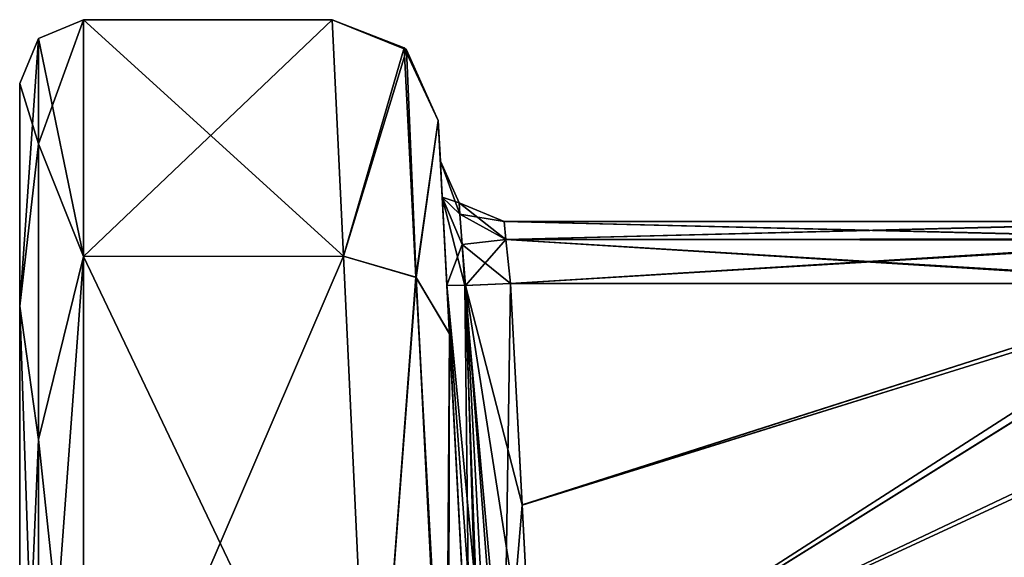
# Model space of a CAD drawing. Header units: inches. Extents: x -9.1 to 9.1, y -1.6 to 4.3.
# Tile 100 of 256: x -9.102 to -8.638, y -0.278 to -0.025. Entities that reach past the tile are written whole.
import ezdxf

# ---------------------------------------------------------------- set-up
doc = ezdxf.new("R2010")
doc.units = ezdxf.units.IN
doc.header["$LTSCALE"] = 81.481481
doc.header["$MEASUREMENT"] = 0
for name, color, linetype in [('1974', 7, 'CONTINUOUS'), ('1975', 7, 'CONTINUOUS'), ('1976', 7, 'CONTINUOUS'), ('1977', 7, 'CONTINUOUS'), ('1978', 7, 'CONTINUOUS'), ('1979', 7, 'CONTINUOUS'), ('2052', 7, 'CONTINUOUS'), ('2053', 7, 'CONTINUOUS'), ('2054', 7, 'CONTINUOUS'), ('2055', 7, 'CONTINUOUS'), ('2217', 7, 'CONTINUOUS'), ('2218', 7, 'CONTINUOUS'), ('2219', 7, 'CONTINUOUS'), ('2220', 7, 'CONTINUOUS'), ('227', 7, 'CONTINUOUS'), ('241', 7, 'CONTINUOUS'), ('242', 7, 'CONTINUOUS'), ('243', 7, 'CONTINUOUS'), ('244', 7, 'CONTINUOUS'), ('245', 7, 'CONTINUOUS'), ('246', 7, 'CONTINUOUS'), ('343', 7, 'CONTINUOUS'), ('344', 7, 'CONTINUOUS'), ('345', 7, 'CONTINUOUS'), ('346', 7, 'CONTINUOUS'), ('347', 7, 'CONTINUOUS'), ('348', 7, 'CONTINUOUS'), ('350', 7, 'CONTINUOUS'), ('351', 7, 'CONTINUOUS'), ('352', 7, 'CONTINUOUS'), ('353', 7, 'CONTINUOUS'), ('361', 7, 'CONTINUOUS'), ('362', 7, 'CONTINUOUS'), ('363', 7, 'CONTINUOUS'), ('364', 7, 'CONTINUOUS'), ('376', 7, 'CONTINUOUS'), ('377', 7, 'CONTINUOUS'), ('378', 7, 'CONTINUOUS'), ('379', 7, 'CONTINUOUS'), ('380', 7, 'CONTINUOUS'), ('381', 7, 'CONTINUOUS')]:
    doc.layers.add(name, color=color, linetype=linetype)

msp = doc.modelspace()

# ---------------------------------------------------------------- linework, layer by layer
at = {"layer": '1974', "linetype": 'Continuous'}
for points in [[(-8.90085, -0.15, 2.0846), (-8.89008, -0.35539, 2.08998), (-8.88129, -0.35576, 2.06881), (-8.90085, -0.15, 2.0846)], [(-8.90085, -0.15, 2.0846), (-8.88129, -0.35576, 2.06881), (-8.89204, -0.15009, 2.06339), (-8.90085, -0.15, 2.0846)], [(-8.87089, -0.14921, 2.05461), (-8.89204, -0.15009, 2.06339), (-8.86543, -0.2534, 2.05734), (-8.87089, -0.14921, 2.05461)], [(-8.88129, -0.35576, 2.06881), (-8.86012, -0.355, 2.06), (-8.89204, -0.15009, 2.06339), (-8.88129, -0.35576, 2.06881)], [(-8.86012, -0.355, 2.06), (-8.86543, -0.2534, 2.05734), (-8.89204, -0.15009, 2.06339), (-8.86012, -0.355, 2.06)]]:
    msp.add_3dface(points, dxfattribs=at)
at = {"layer": '1975', "linetype": 'Continuous'}
for points in [[(-8.90391, -0.09157, 2.02462), (-8.90301, -0.1086, 2.0665), (-8.89513, -0.11124, 2.02462), (-8.90391, -0.09157, 2.02462)], [(-8.90301, -0.1086, 2.0665), (-8.90085, -0.15, 2.0846), (-8.8936, -0.13085, 2.05835), (-8.90301, -0.1086, 2.0665)], [(-8.89513, -0.11124, 2.02462), (-8.90301, -0.1086, 2.0665), (-8.89473, -0.11653, 2.04419), (-8.89513, -0.11124, 2.02462)], [(-8.89473, -0.11653, 2.04419), (-8.90301, -0.1086, 2.0665), (-8.8936, -0.13085, 2.05835), (-8.89473, -0.11653, 2.04419)], [(-8.89513, -0.11124, 2.02462), (-8.89473, -0.11653, 2.04419), (-8.87395, -0.12, 2.02462), (-8.89513, -0.11124, 2.02462)], [(-8.89473, -0.11653, 2.04419), (-8.8936, -0.13085, 2.05835), (-8.87306, -0.12849, 2.04553), (-8.89473, -0.11653, 2.04419)], [(-8.87395, -0.12, 2.02462), (-8.89473, -0.11653, 2.04419), (-8.87306, -0.12849, 2.04553), (-8.87395, -0.12, 2.02462)], [(-8.8936, -0.13085, 2.05835), (-8.89204, -0.15009, 2.06339), (-8.87306, -0.12849, 2.04553), (-8.8936, -0.13085, 2.05835)], [(-8.89204, -0.15009, 2.06339), (-8.87089, -0.14921, 2.05461), (-8.87306, -0.12849, 2.04553), (-8.89204, -0.15009, 2.06339)], [(-8.90085, -0.15, 2.0846), (-8.89204, -0.15009, 2.06339), (-8.8936, -0.13085, 2.05835), (-8.90085, -0.15, 2.0846)]]:
    msp.add_3dface(points, dxfattribs=at)
at = {"layer": '1976', "linetype": 'Continuous'}
for points in [[(-8.90391, -0.09157, 1.97538), (-8.90391, -0.09157, 2.02462), (-8.89513, -0.11124, 2.02462), (-8.90391, -0.09157, 1.97538)], [(-8.90391, -0.09157, 1.97538), (-8.89513, -0.11124, 2.02462), (-8.8951, -0.11128, 1.97538), (-8.90391, -0.09157, 1.97538)], [(-8.89513, -0.11124, 2.02462), (-8.87395, -0.12, 2.02462), (-8.8951, -0.11128, 1.97538), (-8.89513, -0.11124, 2.02462)], [(-8.8951, -0.11128, 1.97538), (-8.87395, -0.12, 2.02462), (-8.87395, -0.12, 1.97538), (-8.8951, -0.11128, 1.97538)]]:
    msp.add_3dface(points, dxfattribs=at)
at = {"layer": '1977', "linetype": 'Continuous'}
for points in [[(-8.90302, -0.10855, 1.93356), (-8.90391, -0.09157, 1.97538), (-8.89473, -0.11654, 1.95579), (-8.90302, -0.10855, 1.93356)], [(-8.90391, -0.09157, 1.97538), (-8.8951, -0.11128, 1.97538), (-8.89473, -0.11654, 1.95579), (-8.90391, -0.09157, 1.97538)], [(-8.90085, -0.15, 1.9154), (-8.90302, -0.10855, 1.93356), (-8.89239, -0.1501, 1.93625), (-8.90085, -0.15, 1.9154)], [(-8.89239, -0.1501, 1.93625), (-8.90302, -0.10855, 1.93356), (-8.8936, -0.13087, 1.94164), (-8.89239, -0.1501, 1.93625)], [(-8.8936, -0.13087, 1.94164), (-8.90302, -0.10855, 1.93356), (-8.89473, -0.11654, 1.95579), (-8.8936, -0.13087, 1.94164)], [(-8.89473, -0.11654, 1.95579), (-8.8951, -0.11128, 1.97538), (-8.87305, -0.1285, 1.95446), (-8.89473, -0.11654, 1.95579)], [(-8.8951, -0.11128, 1.97538), (-8.87395, -0.12, 1.97538), (-8.87305, -0.1285, 1.95446), (-8.8951, -0.11128, 1.97538)], [(-8.8936, -0.13087, 1.94164), (-8.89473, -0.11654, 1.95579), (-8.87305, -0.1285, 1.95446), (-8.8936, -0.13087, 1.94164)], [(-8.87089, -0.14921, 1.94539), (-8.8936, -0.13087, 1.94164), (-8.87305, -0.1285, 1.95446), (-8.87089, -0.14921, 1.94539)], [(-8.89239, -0.1501, 1.93625), (-8.8936, -0.13087, 1.94164), (-8.87089, -0.14921, 1.94539), (-8.89239, -0.1501, 1.93625)]]:
    msp.add_3dface(points, dxfattribs=at)
at = {"layer": '1978', "linetype": 'Continuous'}
for points in [[(-8.89008, -0.35539, 1.91002), (-8.90085, -0.15, 1.9154), (-8.89239, -0.1501, 1.93625), (-8.89008, -0.35539, 1.91002)], [(-8.89239, -0.1501, 1.93625), (-8.87089, -0.14921, 1.94539), (-8.87409, -0.35559, 1.93651), (-8.89239, -0.1501, 1.93625)], [(-8.89008, -0.35539, 1.91002), (-8.89239, -0.1501, 1.93625), (-8.8847, -0.35578, 1.92711), (-8.89008, -0.35539, 1.91002)], [(-8.8847, -0.35578, 1.92711), (-8.89239, -0.1501, 1.93625), (-8.87409, -0.35559, 1.93651), (-8.8847, -0.35578, 1.92711)], [(-8.87089, -0.14921, 1.94539), (-8.86542, -0.25344, 1.94266), (-8.87409, -0.35559, 1.93651), (-8.87089, -0.14921, 1.94539)], [(-8.86012, -0.355, 1.94), (-8.87409, -0.35559, 1.93651), (-8.86542, -0.25344, 1.94266), (-8.86012, -0.355, 1.94)]]:
    msp.add_3dface(points, dxfattribs=at)
at = {"layer": '1979', "linetype": 'Continuous'}
for points in [[(-7.71828, -0.355, 1.94), (-8.86012, -0.355, 1.94), (-8.3657, -0.12082, 1.94613), (-7.71828, -0.355, 1.94)], [(-8.3657, -0.12082, 1.94613), (-8.86012, -0.355, 1.94), (-8.53978, -0.14921, 1.94539), (-8.3657, -0.12082, 1.94613)], [(-8.86542, -0.25344, 1.94266), (-8.87089, -0.14921, 1.94539), (-8.53978, -0.14921, 1.94539), (-8.86542, -0.25344, 1.94266)], [(-8.86012, -0.355, 1.94), (-8.86542, -0.25344, 1.94266), (-8.53978, -0.14921, 1.94539), (-8.86012, -0.355, 1.94)]]:
    msp.add_3dface(points, dxfattribs=at)
at = {"layer": '2052', "linetype": 'Continuous'}
for points in [[(-8.87089, -0.14921, -1.94539), (-8.86543, -0.2534, -1.94266), (-8.53978, -0.14921, -1.94539), (-8.87089, -0.14921, -1.94539)], [(-8.86543, -0.2534, -1.94266), (-8.86012, -0.355, -1.94), (-8.53978, -0.14921, -1.94539), (-8.86543, -0.2534, -1.94266)], [(-8.86012, -0.355, -1.94), (-7.71828, -0.355, -1.94), (-8.53978, -0.14921, -1.94539), (-8.86012, -0.355, -1.94)]]:
    msp.add_3dface(points, dxfattribs=at)
at = {"layer": '2053', "linetype": 'Continuous'}
for points in [[(-8.87395, -0.12, -1.97538), (-8.87306, -0.12849, -1.95447), (-8.53978, -0.12, -1.97538), (-8.87395, -0.12, -1.97538)], [(-8.53978, -0.12, -1.97538), (-8.87306, -0.12849, -1.95447), (-8.53978, -0.12881, -1.95414), (-8.53978, -0.12, -1.97538)], [(-8.87306, -0.12849, -1.95447), (-8.87089, -0.14921, -1.94539), (-8.53978, -0.12881, -1.95414), (-8.87306, -0.12849, -1.95447)], [(-8.87089, -0.14921, -1.94539), (-8.53978, -0.14921, -1.94539), (-8.53978, -0.12881, -1.95414), (-8.87089, -0.14921, -1.94539)]]:
    msp.add_3dface(points, dxfattribs=at)
at = {"layer": '2054', "linetype": 'Continuous'}
for points in [[(-8.87395, -0.12, -2.02462), (-8.87395, -0.12, -1.97538), (-8.53978, -0.12, -1.97538), (-8.87395, -0.12, -2.02462)], [(-8.87395, -0.12, -2.02462), (-8.53978, -0.12, -1.97538), (-8.53534, -0.12, -2.00006), (-8.87395, -0.12, -2.02462)], [(-8.53031, -0.12, -2.02462), (-8.87395, -0.12, -2.02462), (-8.53534, -0.12, -2.00006), (-8.53031, -0.12, -2.02462)]]:
    msp.add_3dface(points, dxfattribs=at)
at = {"layer": '2055', "linetype": 'Continuous'}
for points in [[(-8.87305, -0.1285, -2.04554), (-8.87395, -0.12, -2.02462), (-8.53031, -0.1282, -2.04523), (-8.87305, -0.1285, -2.04554)], [(-8.87395, -0.12, -2.02462), (-8.53031, -0.12, -2.02462), (-8.53031, -0.1282, -2.04523), (-8.87395, -0.12, -2.02462)], [(-8.53031, -0.14921, -2.05461), (-8.87305, -0.1285, -2.04554), (-8.53031, -0.1282, -2.04523), (-8.53031, -0.14921, -2.05461)], [(-8.87089, -0.14921, -2.05461), (-8.87305, -0.1285, -2.04554), (-8.53031, -0.14921, -2.05461), (-8.87089, -0.14921, -2.05461)]]:
    msp.add_3dface(points, dxfattribs=at)
at = {"layer": '2217', "linetype": 'Continuous'}
for points in [[(-8.87089, -0.14921, 2.05461), (-8.86543, -0.2534, 2.05734), (-8.53, -0.14921, 2.05461), (-8.87089, -0.14921, 2.05461)], [(-8.86543, -0.2534, 2.05734), (-8.86012, -0.355, 2.06), (-8.53, -0.14921, 2.05461), (-8.86543, -0.2534, 2.05734)], [(-8.86012, -0.355, 2.06), (-7.70891, -0.355, 2.06), (-8.53, -0.14921, 2.05461), (-8.86012, -0.355, 2.06)]]:
    msp.add_3dface(points, dxfattribs=at)
at = {"layer": '2218', "linetype": 'Continuous'}
for points in [[(-8.87395, -0.12, 2.02462), (-8.87306, -0.12849, 2.04553), (-8.53031, -0.12, 2.02462), (-8.87395, -0.12, 2.02462)], [(-8.53031, -0.12, 2.02462), (-8.87306, -0.12849, 2.04553), (-8.53031, -0.12882, 2.04587), (-8.53031, -0.12, 2.02462)], [(-8.87306, -0.12849, 2.04553), (-8.87089, -0.14921, 2.05461), (-8.53031, -0.12882, 2.04587), (-8.87306, -0.12849, 2.04553)], [(-8.87089, -0.14921, 2.05461), (-8.53, -0.14921, 2.05461), (-8.53031, -0.12882, 2.04587), (-8.87089, -0.14921, 2.05461)]]:
    msp.add_3dface(points, dxfattribs=at)
at = {"layer": '2219', "linetype": 'Continuous'}
for points in [[(-8.87395, -0.12, 1.97538), (-8.87395, -0.12, 2.02462), (-8.53031, -0.12, 2.02462), (-8.87395, -0.12, 1.97538)], [(-8.87395, -0.12, 1.97538), (-8.53031, -0.12, 2.02462), (-8.53534, -0.12, 2.00006), (-8.87395, -0.12, 1.97538)], [(-8.53978, -0.12, 1.97538), (-8.87395, -0.12, 1.97538), (-8.53534, -0.12, 2.00006), (-8.53978, -0.12, 1.97538)]]:
    msp.add_3dface(points, dxfattribs=at)
at = {"layer": '2220', "linetype": 'Continuous'}
for points in [[(-8.87305, -0.1285, 1.95446), (-8.87395, -0.12, 1.97538), (-8.53978, -0.12819, 1.95478), (-8.87305, -0.1285, 1.95446)], [(-8.87395, -0.12, 1.97538), (-8.53978, -0.12, 1.97538), (-8.53978, -0.12819, 1.95478), (-8.87395, -0.12, 1.97538)], [(-8.53978, -0.14921, 1.94539), (-8.87305, -0.1285, 1.95446), (-8.53978, -0.12819, 1.95478), (-8.53978, -0.14921, 1.94539)], [(-8.87089, -0.14921, 1.94539), (-8.87305, -0.1285, 1.95446), (-8.53978, -0.14921, 1.94539), (-8.87089, -0.14921, 1.94539)]]:
    msp.add_3dface(points, dxfattribs=at)
at = {"layer": '227', "linetype": 'Continuous'}
for points in [[(-8.90491, -0.07238, 2.60022), (-8.89965, -0.17278, 2.88325), (-8.88163, -0.51666, 2.62754), (-8.90491, -0.07238, 2.60022)], [(-8.90491, -0.07238, 1.39977), (-8.90491, -0.07238, 2.60022), (-8.90391, -0.09157, 1.97538), (-8.90491, -0.07238, 1.39977)], [(-8.90391, -0.09157, 1.97538), (-8.90491, -0.07238, 2.60022), (-8.90391, -0.09157, 2.02462), (-8.90391, -0.09157, 1.97538)], [(-8.90391, -0.09157, 2.02462), (-8.90491, -0.07238, 2.60022), (-8.90301, -0.1086, 2.0665), (-8.90391, -0.09157, 2.02462)], [(-8.90301, -0.1086, 2.0665), (-8.90491, -0.07238, 2.60022), (-8.90085, -0.15, 2.0846), (-8.90301, -0.1086, 2.0665)], [(-8.90085, -0.15, 2.0846), (-8.90491, -0.07238, 2.60022), (-8.89008, -0.35539, 2.08998), (-8.90085, -0.15, 2.0846)], [(-8.89008, -0.35539, 2.08998), (-8.90491, -0.07238, 2.60022), (-8.8882, -0.3912, 2.09186), (-8.89008, -0.35539, 2.08998)], [(-8.8882, -0.3912, 2.09186), (-8.90491, -0.07238, 2.60022), (-8.88683, -0.41738, 2.1555), (-8.8882, -0.3912, 2.09186)], [(-8.88683, -0.41738, 2.1555), (-8.90491, -0.07238, 2.60022), (-8.88479, -0.45627, 2.21224), (-8.88683, -0.41738, 2.1555)], [(-8.88479, -0.45627, 2.21224), (-8.90491, -0.07238, 2.60022), (-8.88163, -0.51666, 2.62754), (-8.88479, -0.45627, 2.21224)], [(-8.89965, -0.17279, 1.11674), (-8.90491, -0.07238, 1.39977), (-8.8722, -0.69667, 1.20918), (-8.89965, -0.17279, 1.11674)], [(-8.8722, -0.69667, 1.20918), (-8.90491, -0.07238, 1.39977), (-8.87845, -0.57742, 1.25844), (-8.8722, -0.69667, 1.20918)], [(-8.87845, -0.57742, 1.25844), (-8.90491, -0.07238, 1.39977), (-8.88163, -0.51666, 1.37243), (-8.87845, -0.57742, 1.25844)], [(-8.88163, -0.51666, 1.37243), (-8.90491, -0.07238, 1.39977), (-8.88479, -0.45627, 1.78776), (-8.88163, -0.51666, 1.37243)], [(-8.88479, -0.45627, 1.78776), (-8.90491, -0.07238, 1.39977), (-8.90085, -0.15, 1.9154), (-8.88479, -0.45627, 1.78776)], [(-8.90085, -0.15, 1.9154), (-8.90491, -0.07238, 1.39977), (-8.90302, -0.10855, 1.93356), (-8.90085, -0.15, 1.9154)], [(-8.90302, -0.10855, 1.93356), (-8.90491, -0.07238, 1.39977), (-8.90391, -0.09157, 1.97538), (-8.90302, -0.10855, 1.93356)], [(-8.90491, -0.07238, -1.39978), (-8.89965, -0.17278, -1.11675), (-8.88163, -0.51666, -1.37246), (-8.90491, -0.07238, -1.39978)], [(-8.90491, -0.07238, -2.60023), (-8.90491, -0.07238, -1.39978), (-8.90391, -0.09157, -2.02462), (-8.90491, -0.07238, -2.60023)], [(-8.90391, -0.09157, -2.02462), (-8.90491, -0.07238, -1.39978), (-8.90391, -0.09157, -1.97538), (-8.90391, -0.09157, -2.02462)], [(-8.90391, -0.09157, -1.97538), (-8.90491, -0.07238, -1.39978), (-8.90301, -0.1086, -1.9335), (-8.90391, -0.09157, -1.97538)], [(-8.90301, -0.1086, -1.9335), (-8.90491, -0.07238, -1.39978), (-8.90085, -0.15, -1.9154), (-8.90301, -0.1086, -1.9335)], [(-8.90085, -0.15, -1.9154), (-8.90491, -0.07238, -1.39978), (-8.89008, -0.35539, -1.91002), (-8.90085, -0.15, -1.9154)], [(-8.89008, -0.35539, -1.91002), (-8.90491, -0.07238, -1.39978), (-8.8882, -0.3912, -1.90814), (-8.89008, -0.35539, -1.91002)], [(-8.8882, -0.3912, -1.90814), (-8.90491, -0.07238, -1.39978), (-8.88683, -0.41738, -1.8445), (-8.8882, -0.3912, -1.90814)], [(-8.88683, -0.41738, -1.8445), (-8.90491, -0.07238, -1.39978), (-8.88479, -0.45627, -1.78776), (-8.88683, -0.41738, -1.8445)], [(-8.88479, -0.45627, -1.78776), (-8.90491, -0.07238, -1.39978), (-8.88163, -0.51666, -1.37246), (-8.88479, -0.45627, -1.78776)], [(-8.89965, -0.17279, -2.88326), (-8.90491, -0.07238, -2.60023), (-8.8722, -0.69667, -2.79082), (-8.89965, -0.17279, -2.88326)], [(-8.8722, -0.69667, -2.79082), (-8.90491, -0.07238, -2.60023), (-8.87845, -0.57742, -2.74156), (-8.8722, -0.69667, -2.79082)], [(-8.87845, -0.57742, -2.74156), (-8.90491, -0.07238, -2.60023), (-8.88163, -0.51666, -2.62757), (-8.87845, -0.57742, -2.74156)], [(-8.88163, -0.51666, -2.62757), (-8.90491, -0.07238, -2.60023), (-8.88479, -0.45627, -2.21224), (-8.88163, -0.51666, -2.62757)], [(-8.88479, -0.45627, -2.21224), (-8.90491, -0.07238, -2.60023), (-8.90085, -0.15, -2.0846), (-8.88479, -0.45627, -2.21224)], [(-8.90085, -0.15, -2.0846), (-8.90491, -0.07238, -2.60023), (-8.90302, -0.10855, -2.06644), (-8.90085, -0.15, -2.0846)], [(-8.90302, -0.10855, -2.06644), (-8.90491, -0.07238, -2.60023), (-8.90391, -0.09157, -2.02462), (-8.90302, -0.10855, -2.06644)], [(-8.88683, -0.41736, 1.84452), (-8.88479, -0.45627, 1.78776), (-8.90085, -0.15, 1.9154), (-8.88683, -0.41736, 1.84452)], [(-8.8882, -0.3912, 1.90814), (-8.88683, -0.41736, 1.84452), (-8.90085, -0.15, 1.9154), (-8.8882, -0.3912, 1.90814)], [(-8.89008, -0.35539, 1.91002), (-8.8882, -0.3912, 1.90814), (-8.90085, -0.15, 1.9154), (-8.89008, -0.35539, 1.91002)], [(-8.88683, -0.41736, -2.15548), (-8.88479, -0.45627, -2.21224), (-8.90085, -0.15, -2.0846), (-8.88683, -0.41736, -2.15548)], [(-8.8882, -0.3912, -2.09186), (-8.88683, -0.41736, -2.15548), (-8.90085, -0.15, -2.0846), (-8.8882, -0.3912, -2.09186)], [(-8.89008, -0.35539, -2.08998), (-8.8882, -0.3912, -2.09186), (-8.90085, -0.15, -2.0846), (-8.89008, -0.35539, -2.08998)], [(-8.89965, -0.17278, 2.88325), (-8.88622, -0.42907, 3.04022), (-8.82625, -1.57343, 2.83274), (-8.89965, -0.17278, 2.88325)], [(-8.88163, -0.51666, 2.62754), (-8.89965, -0.17278, 2.88325), (-8.87846, -0.57714, 2.7413), (-8.88163, -0.51666, 2.62754)], [(-8.87846, -0.57714, 2.7413), (-8.89965, -0.17278, 2.88325), (-8.8722, -0.69666, 2.79082), (-8.87846, -0.57714, 2.7413)], [(-8.8722, -0.69666, 2.79082), (-8.89965, -0.17278, 2.88325), (-8.82625, -1.57343, 2.83274), (-8.8722, -0.69666, 2.79082)], [(-8.89965, -0.17278, -1.11675), (-8.88622, -0.42907, -0.95978), (-8.82625, -1.57343, -1.16726), (-8.89965, -0.17278, -1.11675)], [(-8.89965, -0.17278, -1.11675), (-8.82625, -1.57343, -1.16726), (-8.8722, -0.69666, -1.20918), (-8.89965, -0.17278, -1.11675)], [(-8.88163, -0.51666, -1.37246), (-8.89965, -0.17278, -1.11675), (-8.87846, -0.57714, -1.2587), (-8.88163, -0.51666, -1.37246)], [(-8.87846, -0.57714, -1.2587), (-8.89965, -0.17278, -1.11675), (-8.8722, -0.69666, -1.20918), (-8.87846, -0.57714, -1.2587)], [(-8.87784, -0.58902, -3.07422), (-8.88622, -0.42908, -3.04022), (-8.89965, -0.17279, -2.88326), (-8.87784, -0.58902, -3.07422)], [(-8.87784, -0.58902, -3.07422), (-8.89965, -0.17279, -2.88326), (-8.82625, -1.57343, -2.83274), (-8.87784, -0.58902, -3.07422)], [(-8.88622, -0.42908, 0.95978), (-8.89965, -0.17279, 1.11674), (-8.87784, -0.58902, 0.92578), (-8.88622, -0.42908, 0.95978)], [(-8.87784, -0.58902, 0.92578), (-8.89965, -0.17279, 1.11674), (-8.82625, -1.57343, 1.16726), (-8.87784, -0.58902, 0.92578)], [(-8.82625, -1.57343, 1.16726), (-8.89965, -0.17279, 1.11674), (-8.8722, -0.69667, 1.20918), (-8.82625, -1.57343, 1.16726)], [(-8.82625, -1.57343, -2.83274), (-8.89965, -0.17279, -2.88326), (-8.8722, -0.69667, -2.79082), (-8.82625, -1.57343, -2.83274)]]:
    msp.add_3dface(points, dxfattribs=at)
at = {"layer": '241', "linetype": 'Continuous'}
for points in [[(-8.90085, -0.15, -1.9154), (-8.89008, -0.35539, -1.91002), (-8.8858, -0.35577, -1.92542), (-8.90085, -0.15, -1.9154)], [(-8.90085, -0.15, -1.9154), (-8.8858, -0.35577, -1.92542), (-8.89204, -0.15009, -1.93661), (-8.90085, -0.15, -1.9154)], [(-8.87089, -0.14921, -1.94539), (-8.89204, -0.15009, -1.93661), (-8.86543, -0.2534, -1.94266), (-8.87089, -0.14921, -1.94539)], [(-8.8764, -0.35566, -1.93516), (-8.86012, -0.355, -1.94), (-8.89204, -0.15009, -1.93661), (-8.8764, -0.35566, -1.93516)], [(-8.86012, -0.355, -1.94), (-8.86543, -0.2534, -1.94266), (-8.89204, -0.15009, -1.93661), (-8.86012, -0.355, -1.94)], [(-8.8858, -0.35577, -1.92542), (-8.8764, -0.35566, -1.93516), (-8.89204, -0.15009, -1.93661), (-8.8858, -0.35577, -1.92542)]]:
    msp.add_3dface(points, dxfattribs=at)
at = {"layer": '242', "linetype": 'Continuous'}
for points in [[(-8.90391, -0.09157, -1.97538), (-8.90301, -0.1086, -1.9335), (-8.89513, -0.11124, -1.97538), (-8.90391, -0.09157, -1.97538)], [(-8.90301, -0.1086, -1.9335), (-8.90085, -0.15, -1.9154), (-8.8936, -0.13085, -1.94165), (-8.90301, -0.1086, -1.9335)], [(-8.89513, -0.11124, -1.97538), (-8.90301, -0.1086, -1.9335), (-8.89473, -0.11653, -1.95581), (-8.89513, -0.11124, -1.97538)], [(-8.89473, -0.11653, -1.95581), (-8.90301, -0.1086, -1.9335), (-8.8936, -0.13085, -1.94165), (-8.89473, -0.11653, -1.95581)], [(-8.89513, -0.11124, -1.97538), (-8.89473, -0.11653, -1.95581), (-8.87395, -0.12, -1.97538), (-8.89513, -0.11124, -1.97538)], [(-8.89473, -0.11653, -1.95581), (-8.8936, -0.13085, -1.94165), (-8.87306, -0.12849, -1.95447), (-8.89473, -0.11653, -1.95581)], [(-8.87395, -0.12, -1.97538), (-8.89473, -0.11653, -1.95581), (-8.87306, -0.12849, -1.95447), (-8.87395, -0.12, -1.97538)], [(-8.8936, -0.13085, -1.94165), (-8.89204, -0.15009, -1.93661), (-8.87306, -0.12849, -1.95447), (-8.8936, -0.13085, -1.94165)], [(-8.89204, -0.15009, -1.93661), (-8.87089, -0.14921, -1.94539), (-8.87306, -0.12849, -1.95447), (-8.89204, -0.15009, -1.93661)], [(-8.90085, -0.15, -1.9154), (-8.89204, -0.15009, -1.93661), (-8.8936, -0.13085, -1.94165), (-8.90085, -0.15, -1.9154)]]:
    msp.add_3dface(points, dxfattribs=at)
at = {"layer": '243', "linetype": 'Continuous'}
for points in [[(-8.90391, -0.09157, -2.02462), (-8.90391, -0.09157, -1.97538), (-8.89513, -0.11124, -1.97538), (-8.90391, -0.09157, -2.02462)], [(-8.90391, -0.09157, -2.02462), (-8.89513, -0.11124, -1.97538), (-8.8951, -0.11128, -2.02462), (-8.90391, -0.09157, -2.02462)], [(-8.89513, -0.11124, -1.97538), (-8.87395, -0.12, -1.97538), (-8.8951, -0.11128, -2.02462), (-8.89513, -0.11124, -1.97538)], [(-8.8951, -0.11128, -2.02462), (-8.87395, -0.12, -1.97538), (-8.87395, -0.12, -2.02462), (-8.8951, -0.11128, -2.02462)]]:
    msp.add_3dface(points, dxfattribs=at)
at = {"layer": '244', "linetype": 'Continuous'}
for points in [[(-8.90302, -0.10855, -2.06644), (-8.90391, -0.09157, -2.02462), (-8.89473, -0.11654, -2.04421), (-8.90302, -0.10855, -2.06644)], [(-8.90391, -0.09157, -2.02462), (-8.8951, -0.11128, -2.02462), (-8.89473, -0.11654, -2.04421), (-8.90391, -0.09157, -2.02462)], [(-8.90085, -0.15, -2.0846), (-8.90302, -0.10855, -2.06644), (-8.89239, -0.1501, -2.06375), (-8.90085, -0.15, -2.0846)], [(-8.89239, -0.1501, -2.06375), (-8.90302, -0.10855, -2.06644), (-8.8936, -0.13087, -2.05836), (-8.89239, -0.1501, -2.06375)], [(-8.8936, -0.13087, -2.05836), (-8.90302, -0.10855, -2.06644), (-8.89473, -0.11654, -2.04421), (-8.8936, -0.13087, -2.05836)], [(-8.89473, -0.11654, -2.04421), (-8.8951, -0.11128, -2.02462), (-8.87305, -0.1285, -2.04554), (-8.89473, -0.11654, -2.04421)], [(-8.8951, -0.11128, -2.02462), (-8.87395, -0.12, -2.02462), (-8.87305, -0.1285, -2.04554), (-8.8951, -0.11128, -2.02462)], [(-8.8936, -0.13087, -2.05836), (-8.89473, -0.11654, -2.04421), (-8.87305, -0.1285, -2.04554), (-8.8936, -0.13087, -2.05836)], [(-8.87089, -0.14921, -2.05461), (-8.8936, -0.13087, -2.05836), (-8.87305, -0.1285, -2.04554), (-8.87089, -0.14921, -2.05461)], [(-8.89239, -0.1501, -2.06375), (-8.8936, -0.13087, -2.05836), (-8.87089, -0.14921, -2.05461), (-8.89239, -0.1501, -2.06375)]]:
    msp.add_3dface(points, dxfattribs=at)
at = {"layer": '245', "linetype": 'Continuous'}
for points in [[(-8.89008, -0.35539, -2.08998), (-8.90085, -0.15, -2.0846), (-8.89239, -0.1501, -2.06375), (-8.89008, -0.35539, -2.08998)], [(-8.89239, -0.1501, -2.06375), (-8.87089, -0.14921, -2.05461), (-8.87409, -0.35559, -2.06349), (-8.89239, -0.1501, -2.06375)], [(-8.89008, -0.35539, -2.08998), (-8.89239, -0.1501, -2.06375), (-8.8847, -0.35578, -2.07289), (-8.89008, -0.35539, -2.08998)], [(-8.8847, -0.35578, -2.07289), (-8.89239, -0.1501, -2.06375), (-8.87409, -0.35559, -2.06349), (-8.8847, -0.35578, -2.07289)], [(-8.87089, -0.14921, -2.05461), (-8.86542, -0.25344, -2.05734), (-8.87409, -0.35559, -2.06349), (-8.87089, -0.14921, -2.05461)], [(-8.86012, -0.355, -2.06), (-8.87409, -0.35559, -2.06349), (-8.86542, -0.25344, -2.05734), (-8.86012, -0.355, -2.06)]]:
    msp.add_3dface(points, dxfattribs=at)
at = {"layer": '246', "linetype": 'Continuous'}
for points in [[(-7.70891, -0.355, -2.06), (-8.86012, -0.355, -2.06), (-8.35441, -0.12073, -2.05387), (-7.70891, -0.355, -2.06)], [(-8.35441, -0.12073, -2.05387), (-8.86012, -0.355, -2.06), (-8.53031, -0.14921, -2.05461), (-8.35441, -0.12073, -2.05387)], [(-8.86542, -0.25344, -2.05734), (-8.87089, -0.14921, -2.05461), (-8.53031, -0.14921, -2.05461), (-8.86542, -0.25344, -2.05734)], [(-8.86012, -0.355, -2.06), (-8.86542, -0.25344, -2.05734), (-8.53031, -0.14921, -2.05461), (-8.86012, -0.355, -2.06)]]:
    msp.add_3dface(points, dxfattribs=at)
at = {"layer": '343', "linetype": 'Continuous'}
for points in [[(-9.09321, -0.03379, -2.6), (-9.072, -0.025, -2.6), (-9.072, -0.13643, -2.91466), (-9.09321, -0.03379, -2.6)], [(-9.102, -0.055, -2.6), (-9.09321, -0.03379, -2.6), (-9.09321, -0.0835, -2.81533), (-9.102, -0.055, -2.6)], [(-9.09321, -0.0835, -2.81533), (-9.09321, -0.03379, -2.6), (-9.072, -0.13643, -2.91466), (-9.09321, -0.0835, -2.81533)], [(-9.102, -0.15978, -2.89574), (-9.102, -0.055, -2.6), (-9.09321, -0.0835, -2.81533), (-9.102, -0.15978, -2.89574)], [(-9.09321, -0.22258, -2.98708), (-9.102, -0.15978, -2.89574), (-9.09321, -0.0835, -2.81533), (-9.09321, -0.22258, -2.98708)], [(-9.09321, -0.22258, -2.98708), (-9.09321, -0.0835, -2.81533), (-9.072, -0.13643, -2.91466), (-9.09321, -0.22258, -2.98708)], [(-9.072, -0.42104, -3.08907), (-9.09321, -0.22258, -2.98708), (-9.072, -0.13643, -2.91466), (-9.072, -0.42104, -3.08907)], [(-9.102, -0.42728, -3.05973), (-9.102, -0.15978, -2.89574), (-9.09321, -0.42287, -3.08048), (-9.102, -0.42728, -3.05973)], [(-9.09321, -0.42287, -3.08048), (-9.102, -0.15978, -2.89574), (-9.09321, -0.22258, -2.98708), (-9.09321, -0.42287, -3.08048)], [(-9.072, -0.42104, -3.08907), (-9.09321, -0.42287, -3.08048), (-9.09321, -0.22258, -2.98708), (-9.072, -0.42104, -3.08907)]]:
    msp.add_3dface(points, dxfattribs=at)
at = {"layer": '344', "linetype": 'Continuous'}
for points in [[(-9.102, -0.15978, -2.89574), (-9.102, -1.575, -0.69632), (-9.102, -0.055, -2.6), (-9.102, -0.15978, -2.89574)], [(-9.102, -0.055, -2.6), (-9.102, -1.575, -0.69632), (-9.102, -0.055, -1.4), (-9.102, -0.055, -2.6)], [(-9.102, -0.055, -1.4), (-9.102, -1.575, -0.69632), (-9.102, -0.15979, -1.10425), (-9.102, -0.055, -1.4)], [(-9.102, -0.42728, -3.05973), (-9.102, -1.575, -0.69632), (-9.102, -0.15978, -2.89574), (-9.102, -0.42728, -3.05973)], [(-9.102, -1.575, -0.69632), (-9.102, -0.42728, -0.94027), (-9.102, -0.15979, -1.10425), (-9.102, -1.575, -0.69632)]]:
    msp.add_3dface(points, dxfattribs=at)
at = {"layer": '345', "linetype": 'Continuous'}
for points in [[(-9.09321, -0.03379, -1.4), (-9.072, -0.025, -1.4), (-9.09321, -0.03379, -2.6), (-9.09321, -0.03379, -1.4)], [(-9.09321, -0.03379, -2.6), (-9.072, -0.025, -1.4), (-9.072, -0.025, -2.6), (-9.09321, -0.03379, -2.6)], [(-9.102, -0.055, -2.6), (-9.102, -0.055, -1.4), (-9.09321, -0.03379, -1.4), (-9.102, -0.055, -2.6)], [(-9.102, -0.055, -2.6), (-9.09321, -0.03379, -1.4), (-9.09321, -0.03379, -2.6), (-9.102, -0.055, -2.6)]]:
    msp.add_3dface(points, dxfattribs=at)
at = {"layer": '346', "linetype": 'Continuous'}
for points in [[(-9.072, -0.025, -1.4), (-8.95484, -0.025, -1.4), (-8.95484, -0.025, -2.6), (-9.072, -0.025, -1.4)], [(-9.072, -0.025, -2.6), (-9.072, -0.025, -1.4), (-8.95484, -0.025, -2.6), (-9.072, -0.025, -2.6)]]:
    msp.add_3dface(points, dxfattribs=at)
at = {"layer": '347', "linetype": 'Continuous'}
for points in [[(-9.072, -0.13643, -2.91466), (-9.072, -0.025, -2.6), (-8.94959, -0.13636, -2.91458), (-9.072, -0.13643, -2.91466)], [(-8.94959, -0.13636, -2.91458), (-9.072, -0.025, -2.6), (-8.95484, -0.025, -2.6), (-8.94959, -0.13636, -2.91458)], [(-8.93616, -0.42104, -3.08907), (-9.072, -0.13643, -2.91466), (-8.94959, -0.13636, -2.91458), (-8.93616, -0.42104, -3.08907)], [(-8.93616, -0.42104, -3.08907), (-9.072, -0.42104, -3.08907), (-9.072, -0.13643, -2.91466), (-8.93616, -0.42104, -3.08907)]]:
    msp.add_3dface(points, dxfattribs=at)
at = {"layer": '348', "linetype": 'Continuous'}
for points in [[(-8.94959, -0.13636, -2.91458), (-8.95484, -0.025, -2.6), (-8.91994, -0.0392, -2.6), (-8.94959, -0.13636, -2.91458)], [(-8.91532, -0.14636, -2.90531), (-8.94959, -0.13636, -2.91458), (-8.91994, -0.0392, -2.6), (-8.91532, -0.14636, -2.90531)], [(-8.91532, -0.14636, -2.90531), (-8.91994, -0.0392, -2.6), (-8.90491, -0.07238, -2.60023), (-8.91532, -0.14636, -2.90531)], [(-8.89965, -0.17279, -2.88326), (-8.91532, -0.14636, -2.90531), (-8.90491, -0.07238, -2.60023), (-8.89965, -0.17279, -2.88326)], [(-8.93616, -0.42104, -3.08907), (-8.94959, -0.13636, -2.91458), (-8.91532, -0.14636, -2.90531), (-8.93616, -0.42104, -3.08907)], [(-8.90136, -0.42224, -3.07487), (-8.93616, -0.42104, -3.08907), (-8.91532, -0.14636, -2.90531), (-8.90136, -0.42224, -3.07487)], [(-8.90136, -0.42224, -3.07487), (-8.91532, -0.14636, -2.90531), (-8.89965, -0.17279, -2.88326), (-8.90136, -0.42224, -3.07487)], [(-8.88622, -0.42908, -3.04022), (-8.90136, -0.42224, -3.07487), (-8.89965, -0.17279, -2.88326), (-8.88622, -0.42908, -3.04022)]]:
    msp.add_3dface(points, dxfattribs=at)
at = {"layer": '350', "linetype": 'Continuous'}
for points in [[(-8.95484, -0.025, -1.4), (-8.92091, -0.03828, -1.4), (-8.95484, -0.025, -2.6), (-8.95484, -0.025, -1.4)], [(-8.95484, -0.025, -2.6), (-8.92091, -0.03828, -1.4), (-8.91994, -0.0392, -2.6), (-8.95484, -0.025, -2.6)], [(-8.92091, -0.03828, -1.4), (-8.90491, -0.07238, -1.39978), (-8.91994, -0.0392, -2.6), (-8.92091, -0.03828, -1.4)], [(-8.90491, -0.07238, -1.39978), (-8.90491, -0.07238, -2.60023), (-8.91994, -0.0392, -2.6), (-8.90491, -0.07238, -1.39978)]]:
    msp.add_3dface(points, dxfattribs=at)
at = {"layer": '351', "linetype": 'Continuous'}
for points in [[(-8.92091, -0.03828, -1.4), (-8.95484, -0.025, -1.4), (-8.94959, -0.13636, -1.08542), (-8.92091, -0.03828, -1.4)], [(-8.91551, -0.14623, -1.09458), (-8.92091, -0.03828, -1.4), (-8.94959, -0.13636, -1.08542), (-8.91551, -0.14623, -1.09458)], [(-8.92091, -0.03828, -1.4), (-8.91551, -0.14623, -1.09458), (-8.90491, -0.07238, -1.39978), (-8.92091, -0.03828, -1.4)], [(-8.90491, -0.07238, -1.39978), (-8.91551, -0.14623, -1.09458), (-8.89965, -0.17278, -1.11675), (-8.90491, -0.07238, -1.39978)], [(-8.93616, -0.42104, -0.91093), (-8.91551, -0.14623, -1.09458), (-8.94959, -0.13636, -1.08542), (-8.93616, -0.42104, -0.91093)], [(-8.93616, -0.42104, -0.91093), (-8.90031, -0.42241, -0.92618), (-8.91551, -0.14623, -1.09458), (-8.93616, -0.42104, -0.91093)], [(-8.91551, -0.14623, -1.09458), (-8.90031, -0.42241, -0.92618), (-8.89965, -0.17278, -1.11675), (-8.91551, -0.14623, -1.09458)], [(-8.90031, -0.42241, -0.92618), (-8.88622, -0.42907, -0.95978), (-8.89965, -0.17278, -1.11675), (-8.90031, -0.42241, -0.92618)]]:
    msp.add_3dface(points, dxfattribs=at)
at = {"layer": '352', "linetype": 'Continuous'}
for points in [[(-8.94959, -0.13636, -1.08542), (-8.95484, -0.025, -1.4), (-9.072, -0.13643, -1.08534), (-8.94959, -0.13636, -1.08542)], [(-8.95484, -0.025, -1.4), (-9.072, -0.025, -1.4), (-9.072, -0.13643, -1.08534), (-8.95484, -0.025, -1.4)], [(-9.072, -0.42104, -0.91093), (-8.93616, -0.42104, -0.91093), (-8.94959, -0.13636, -1.08542), (-9.072, -0.42104, -0.91093)], [(-9.072, -0.42104, -0.91093), (-8.94959, -0.13636, -1.08542), (-9.072, -0.13643, -1.08534), (-9.072, -0.42104, -0.91093)]]:
    msp.add_3dface(points, dxfattribs=at)
at = {"layer": '353', "linetype": 'Continuous'}
for points in [[(-9.072, -0.13643, -1.08534), (-9.072, -0.025, -1.4), (-9.09321, -0.0835, -1.18467), (-9.072, -0.13643, -1.08534)], [(-9.072, -0.025, -1.4), (-9.09321, -0.03379, -1.4), (-9.09321, -0.0835, -1.18467), (-9.072, -0.025, -1.4)], [(-9.102, -0.055, -1.4), (-9.102, -0.15979, -1.10425), (-9.09321, -0.03379, -1.4), (-9.102, -0.055, -1.4)], [(-9.09321, -0.03379, -1.4), (-9.102, -0.15979, -1.10425), (-9.09321, -0.0835, -1.18467), (-9.09321, -0.03379, -1.4)], [(-9.09321, -0.0835, -1.18467), (-9.102, -0.15979, -1.10425), (-9.09321, -0.22258, -1.01292), (-9.09321, -0.0835, -1.18467)], [(-9.072, -0.13643, -1.08534), (-9.09321, -0.0835, -1.18467), (-9.09321, -0.22258, -1.01292), (-9.072, -0.13643, -1.08534)], [(-9.09321, -0.42287, -0.91952), (-9.072, -0.42104, -0.91093), (-9.072, -0.13643, -1.08534), (-9.09321, -0.42287, -0.91952)], [(-9.09321, -0.42287, -0.91952), (-9.072, -0.13643, -1.08534), (-9.09321, -0.22258, -1.01292), (-9.09321, -0.42287, -0.91952)], [(-9.102, -0.15979, -1.10425), (-9.102, -0.42728, -0.94027), (-9.09321, -0.22258, -1.01292), (-9.102, -0.15979, -1.10425)], [(-9.102, -0.42728, -0.94027), (-9.09321, -0.42287, -0.91952), (-9.09321, -0.22258, -1.01292), (-9.102, -0.42728, -0.94027)]]:
    msp.add_3dface(points, dxfattribs=at)
at = {"layer": '361', "linetype": 'Continuous'}
for points in [[(-8.94959, -0.13636, 1.08542), (-8.95484, -0.025, 1.4), (-8.91994, -0.0392, 1.4), (-8.94959, -0.13636, 1.08542)], [(-8.91532, -0.14636, 1.09469), (-8.94959, -0.13636, 1.08542), (-8.91994, -0.0392, 1.4), (-8.91532, -0.14636, 1.09469)], [(-8.91532, -0.14636, 1.09469), (-8.91994, -0.0392, 1.4), (-8.90491, -0.07238, 1.39977), (-8.91532, -0.14636, 1.09469)], [(-8.89965, -0.17279, 1.11674), (-8.91532, -0.14636, 1.09469), (-8.90491, -0.07238, 1.39977), (-8.89965, -0.17279, 1.11674)], [(-8.93616, -0.42104, 0.91093), (-8.94959, -0.13636, 1.08542), (-8.91532, -0.14636, 1.09469), (-8.93616, -0.42104, 0.91093)], [(-8.90084, -0.42232, 0.92564), (-8.93616, -0.42104, 0.91093), (-8.91532, -0.14636, 1.09469), (-8.90084, -0.42232, 0.92564)], [(-8.90084, -0.42232, 0.92564), (-8.91532, -0.14636, 1.09469), (-8.89965, -0.17279, 1.11674), (-8.90084, -0.42232, 0.92564)], [(-8.88622, -0.42908, 0.95978), (-8.90084, -0.42232, 0.92564), (-8.89965, -0.17279, 1.11674), (-8.88622, -0.42908, 0.95978)]]:
    msp.add_3dface(points, dxfattribs=at)
at = {"layer": '362', "linetype": 'Continuous'}
for points in [[(-9.072, -0.13643, 1.08534), (-9.072, -0.025, 1.4), (-8.94959, -0.13636, 1.08542), (-9.072, -0.13643, 1.08534)], [(-8.94959, -0.13636, 1.08542), (-9.072, -0.025, 1.4), (-8.95484, -0.025, 1.4), (-8.94959, -0.13636, 1.08542)], [(-8.93616, -0.42104, 0.91093), (-9.072, -0.13643, 1.08534), (-8.94959, -0.13636, 1.08542), (-8.93616, -0.42104, 0.91093)], [(-8.93616, -0.42104, 0.91093), (-9.072, -0.42104, 0.91093), (-9.072, -0.13643, 1.08534), (-8.93616, -0.42104, 0.91093)]]:
    msp.add_3dface(points, dxfattribs=at)
at = {"layer": '363', "linetype": 'Continuous'}
for points in [[(-9.09321, -0.03379, 1.4), (-9.072, -0.025, 1.4), (-9.072, -0.13643, 1.08534), (-9.09321, -0.03379, 1.4)], [(-9.102, -0.055, 1.4), (-9.09321, -0.03379, 1.4), (-9.09321, -0.0835, 1.18467), (-9.102, -0.055, 1.4)], [(-9.09321, -0.0835, 1.18467), (-9.09321, -0.03379, 1.4), (-9.072, -0.13643, 1.08534), (-9.09321, -0.0835, 1.18467)], [(-9.102, -0.15978, 1.10426), (-9.102, -0.055, 1.4), (-9.09321, -0.0835, 1.18467), (-9.102, -0.15978, 1.10426)], [(-9.09321, -0.22258, 1.01292), (-9.102, -0.15978, 1.10426), (-9.09321, -0.0835, 1.18467), (-9.09321, -0.22258, 1.01292)], [(-9.09321, -0.22258, 1.01292), (-9.09321, -0.0835, 1.18467), (-9.072, -0.13643, 1.08534), (-9.09321, -0.22258, 1.01292)], [(-9.072, -0.42104, 0.91093), (-9.09321, -0.22258, 1.01292), (-9.072, -0.13643, 1.08534), (-9.072, -0.42104, 0.91093)], [(-9.102, -0.42728, 0.94027), (-9.102, -0.15978, 1.10426), (-9.09321, -0.42287, 0.91952), (-9.102, -0.42728, 0.94027)], [(-9.09321, -0.42287, 0.91952), (-9.102, -0.15978, 1.10426), (-9.09321, -0.22258, 1.01292), (-9.09321, -0.42287, 0.91952)], [(-9.072, -0.42104, 0.91093), (-9.09321, -0.42287, 0.91952), (-9.09321, -0.22258, 1.01292), (-9.072, -0.42104, 0.91093)]]:
    msp.add_3dface(points, dxfattribs=at)
at = {"layer": '364', "linetype": 'Continuous'}
for points in [[(-9.102, -0.15978, 1.10426), (-9.102, -1.575, 3.30368), (-9.102, -0.055, 1.4), (-9.102, -0.15978, 1.10426)], [(-9.102, -0.055, 1.4), (-9.102, -1.575, 3.30368), (-9.102, -0.055, 2.6), (-9.102, -0.055, 1.4)], [(-9.102, -0.055, 2.6), (-9.102, -1.575, 3.30368), (-9.102, -0.15979, 2.89575), (-9.102, -0.055, 2.6)], [(-9.102, -0.42728, 0.94027), (-9.102, -1.575, 3.30368), (-9.102, -0.15978, 1.10426), (-9.102, -0.42728, 0.94027)], [(-9.102, -1.575, 3.30368), (-9.102, -0.42728, 3.05973), (-9.102, -0.15979, 2.89575), (-9.102, -1.575, 3.30368)]]:
    msp.add_3dface(points, dxfattribs=at)
at = {"layer": '376', "linetype": 'Continuous'}
for points in [[(-9.09321, -0.03379, 2.6), (-9.072, -0.025, 2.6), (-9.09321, -0.03379, 1.4), (-9.09321, -0.03379, 2.6)], [(-9.09321, -0.03379, 1.4), (-9.072, -0.025, 2.6), (-9.072, -0.025, 1.4), (-9.09321, -0.03379, 1.4)], [(-9.102, -0.055, 1.4), (-9.102, -0.055, 2.6), (-9.09321, -0.03379, 2.6), (-9.102, -0.055, 1.4)], [(-9.102, -0.055, 1.4), (-9.09321, -0.03379, 2.6), (-9.09321, -0.03379, 1.4), (-9.102, -0.055, 1.4)]]:
    msp.add_3dface(points, dxfattribs=at)
at = {"layer": '377', "linetype": 'Continuous'}
for points in [[(-9.072, -0.025, 2.6), (-8.95484, -0.025, 2.6), (-8.95484, -0.025, 1.4), (-9.072, -0.025, 2.6)], [(-9.072, -0.025, 1.4), (-9.072, -0.025, 2.6), (-8.95484, -0.025, 1.4), (-9.072, -0.025, 1.4)]]:
    msp.add_3dface(points, dxfattribs=at)
at = {"layer": '378', "linetype": 'Continuous'}
for points in [[(-8.95484, -0.025, 2.6), (-8.92091, -0.03828, 2.6), (-8.95484, -0.025, 1.4), (-8.95484, -0.025, 2.6)], [(-8.95484, -0.025, 1.4), (-8.92091, -0.03828, 2.6), (-8.91994, -0.0392, 1.4), (-8.95484, -0.025, 1.4)], [(-8.92091, -0.03828, 2.6), (-8.90491, -0.07238, 2.60022), (-8.91994, -0.0392, 1.4), (-8.92091, -0.03828, 2.6)], [(-8.90491, -0.07238, 2.60022), (-8.90491, -0.07238, 1.39977), (-8.91994, -0.0392, 1.4), (-8.90491, -0.07238, 2.60022)]]:
    msp.add_3dface(points, dxfattribs=at)
at = {"layer": '379', "linetype": 'Continuous'}
for points in [[(-8.92091, -0.03828, 2.6), (-8.95484, -0.025, 2.6), (-8.94959, -0.13636, 2.91458), (-8.92091, -0.03828, 2.6)], [(-8.91551, -0.14623, 2.90542), (-8.92091, -0.03828, 2.6), (-8.94959, -0.13636, 2.91458), (-8.91551, -0.14623, 2.90542)], [(-8.92091, -0.03828, 2.6), (-8.91551, -0.14623, 2.90542), (-8.90491, -0.07238, 2.60022), (-8.92091, -0.03828, 2.6)], [(-8.90491, -0.07238, 2.60022), (-8.91551, -0.14623, 2.90542), (-8.89965, -0.17278, 2.88325), (-8.90491, -0.07238, 2.60022)], [(-8.93616, -0.42104, 3.08907), (-8.91551, -0.14623, 2.90542), (-8.94959, -0.13636, 2.91458), (-8.93616, -0.42104, 3.08907)], [(-8.93616, -0.42104, 3.08907), (-8.90031, -0.42241, 3.07382), (-8.91551, -0.14623, 2.90542), (-8.93616, -0.42104, 3.08907)], [(-8.91551, -0.14623, 2.90542), (-8.90031, -0.42241, 3.07382), (-8.89965, -0.17278, 2.88325), (-8.91551, -0.14623, 2.90542)], [(-8.90031, -0.42241, 3.07382), (-8.88622, -0.42907, 3.04022), (-8.89965, -0.17278, 2.88325), (-8.90031, -0.42241, 3.07382)]]:
    msp.add_3dface(points, dxfattribs=at)
at = {"layer": '380', "linetype": 'Continuous'}
for points in [[(-8.94959, -0.13636, 2.91458), (-8.95484, -0.025, 2.6), (-9.072, -0.13643, 2.91466), (-8.94959, -0.13636, 2.91458)], [(-8.95484, -0.025, 2.6), (-9.072, -0.025, 2.6), (-9.072, -0.13643, 2.91466), (-8.95484, -0.025, 2.6)], [(-9.072, -0.42104, 3.08907), (-8.93616, -0.42104, 3.08907), (-8.94959, -0.13636, 2.91458), (-9.072, -0.42104, 3.08907)], [(-9.072, -0.42104, 3.08907), (-8.94959, -0.13636, 2.91458), (-9.072, -0.13643, 2.91466), (-9.072, -0.42104, 3.08907)]]:
    msp.add_3dface(points, dxfattribs=at)
at = {"layer": '381', "linetype": 'Continuous'}
for points in [[(-9.072, -0.13643, 2.91466), (-9.072, -0.025, 2.6), (-9.09321, -0.0835, 2.81533), (-9.072, -0.13643, 2.91466)], [(-9.072, -0.025, 2.6), (-9.09321, -0.03379, 2.6), (-9.09321, -0.0835, 2.81533), (-9.072, -0.025, 2.6)], [(-9.102, -0.055, 2.6), (-9.102, -0.15979, 2.89575), (-9.09321, -0.03379, 2.6), (-9.102, -0.055, 2.6)], [(-9.09321, -0.03379, 2.6), (-9.102, -0.15979, 2.89575), (-9.09321, -0.0835, 2.81533), (-9.09321, -0.03379, 2.6)], [(-9.09321, -0.0835, 2.81533), (-9.102, -0.15979, 2.89575), (-9.09321, -0.22258, 2.98708), (-9.09321, -0.0835, 2.81533)], [(-9.072, -0.13643, 2.91466), (-9.09321, -0.0835, 2.81533), (-9.09321, -0.22258, 2.98708), (-9.072, -0.13643, 2.91466)], [(-9.09321, -0.42287, 3.08048), (-9.072, -0.42104, 3.08907), (-9.072, -0.13643, 2.91466), (-9.09321, -0.42287, 3.08048)], [(-9.09321, -0.42287, 3.08048), (-9.072, -0.13643, 2.91466), (-9.09321, -0.22258, 2.98708), (-9.09321, -0.42287, 3.08048)], [(-9.102, -0.15979, 2.89575), (-9.102, -0.42728, 3.05973), (-9.09321, -0.22258, 2.98708), (-9.102, -0.15979, 2.89575)], [(-9.102, -0.42728, 3.05973), (-9.09321, -0.42287, 3.08048), (-9.09321, -0.22258, 2.98708), (-9.102, -0.42728, 3.05973)]]:
    msp.add_3dface(points, dxfattribs=at)

doc.saveas('drawing.dxf')
